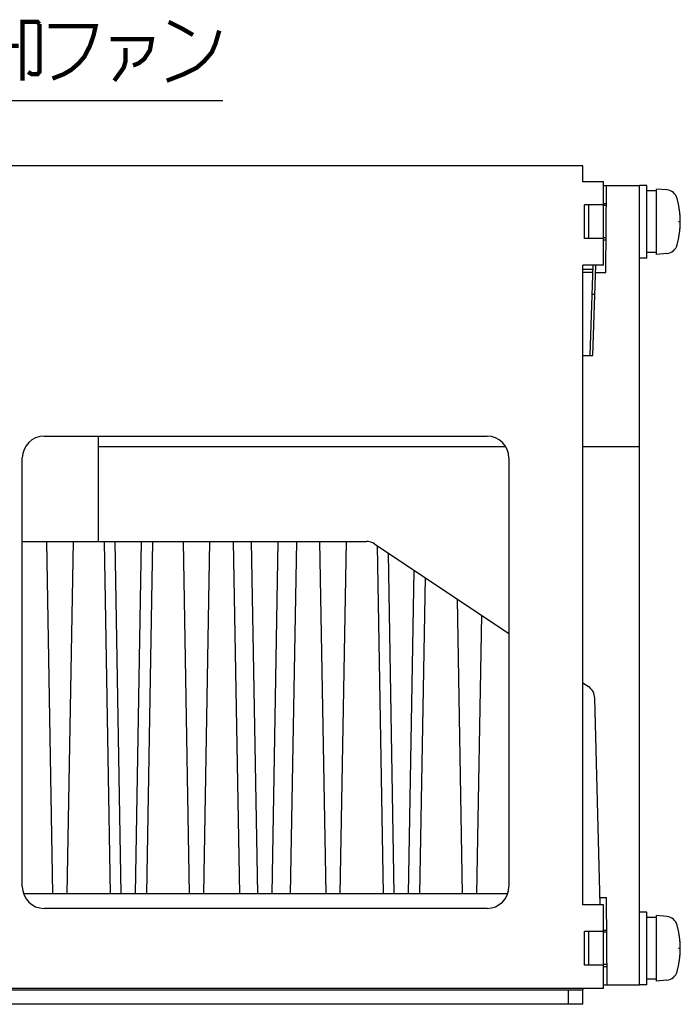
# Model space of a CAD drawing. Extents: x 97 to 1223, y 94 to 848.
# Tile 38 of 38: x 1085 to 1176, y 712 to 848. Entities that reach past the tile are written whole.
import ezdxf

# ---------------------------------------------------------------- set-up
doc = ezdxf.new("R2010")
doc.units = 0
doc.header["$LTSCALE"] = 69.3
doc.linetypes.add('HIDDEN', pattern=[0.2, 0.1, -0.1])
for name, color, linetype in [('ALL_AXIS', 7, 'CONTINUOUS'), ('ALL_CURVE', 7, 'CONTINUOUS'), ('ALL_FEATURES', 7, 'CONTINUOUS'), ('ALL_NOTE', 7, 'CONTINUOUS'), ('DEFAULT_2', 8, 'HIDDEN')]:
    doc.layers.add(name, color=color, linetype=linetype)

msp = doc.modelspace()

# ---------------------------------------------------------------- linework, layer by layer
at = {"layer": 'ALL_AXIS', "color": 7, "linetype": 'CONTINUOUS'}
for p, q in [((1171, 825), (1170, 825)), ((1171, 815), (1171, 825)), ((1172.3, 824.25), (1171, 824.25)), ((1173.761, 824.372), (1172.3, 824.5)), ((1172.3, 815.5), (1172.3, 824.5)), ((1165.412, 822.24), (1165, 822.24)), ((1165.373, 817.76), (1165, 817.76)), ((1172.3, 815.75), (1171, 815.75)), ((1171, 815), (1170, 815)), ((1173.761, 815.628), (1172.3, 815.5)), ((1171, 725), (1170, 725)), ((1171, 715), (1171, 725)), ((1172.3, 724.25), (1171, 724.25)), ((1173.761, 724.372), (1172.3, 724.5)), ((1172.3, 715.5), (1172.3, 724.5)), ((1165.46, 722.24), (1165, 722.24)), ((1165.5, 717.76), (1165, 717.76)), ((1172.3, 715.75), (1171, 715.75)), ((1173.761, 715.628), (1172.3, 715.5)), ((1171, 715), (1170, 715))]:
    msp.add_line(p, q, dxfattribs=at)
for centre, radius, start, end in [((1173.622, 822.778), 1.6, 15.49397, 85), ((1163.6, 820), 12, 344.50603, 15.49397), ((1173.622, 817.222), 1.6, 275, 344.50603), ((1173.622, 722.778), 1.6, 15.49397, 85), ((1163.6, 720), 12, 344.50603, 15.49397), ((1173.622, 717.222), 1.6, 275, 344.50603)]:
    msp.add_arc(centre, radius, start, end, dxfattribs=at)
at = {"layer": 'ALL_CURVE', "color": 40, "linetype": 'CONTINUOUS'}
for p, q in [((1175.6, 820), (1175.347, 820)), ((1175.6, 720), (1175.347, 720))]:
    msp.add_line(p, q, dxfattribs=at)
for centre in [(1163.6, 820), (1163.6, 720)]:
    msp.add_arc(centre, 12, 348.21928, 11.78072, dxfattribs=at)
at = {"layer": 'ALL_FEATURES', "color": 7, "linetype": 'CONTINUOUS'}
for p, q in [((1162.2, 827.7), (985.3, 827.7)), ((1162.2, 825.5), (1162.2, 827.7)), ((1165, 825.5), (1162.2, 825.5)), ((1165, 814), (1165, 825.5)), ((1165, 825), (1170, 825)), ((1165.332, 813), (1165.436, 825)), ((1170, 715), (1170, 825)), ((1165, 822.3), (1162.4, 822.3)), ((1162.4, 817.7), (1162.4, 822.3)), ((1165, 817.7), (1162.4, 817.7)), ((1165, 814), (1162.2, 814)), ((1162.2, 726), (1162.2, 814)), ((1163.596, 813.419), (1162.2, 813.419)), ((1163.581, 813), (1162.2, 813)), ((1163.183, 801.6), (1163.616, 814)), ((1163.545, 801.6), (1163.978, 814)), ((1163.943, 813), (1165.332, 813)), ((1163.838, 810), (1163.476, 810)), ((1162.2, 801.6), (1163.545, 801.6)), ((1088, 790.5), (1149, 790.5)), ((1095.5, 776), (1095.5, 790.5)), ((1151.584, 789), (1095.5, 789)), ((1170, 789), (1162.2, 789)), ((1085, 728.5), (1085, 787.5)), ((1152, 787.5), (1152, 728.5)), ((1085, 776), (1132.394, 776)), ((1089.221, 727.5), (1088.375, 776)), ((1091.179, 727.5), (1092.025, 776)), ((1096.253, 776), (1097.1, 727.5)), ((1098.621, 727.5), (1097.775, 776)), ((1100.579, 727.5), (1101.425, 776)), ((1102.947, 776), (1102.1, 727.5)), ((1108.021, 727.5), (1107.175, 776)), ((1109.979, 727.5), (1110.825, 776)), ((1114.053, 776), (1114.9, 727.5)), ((1117.421, 727.5), (1116.575, 776)), ((1119.379, 727.5), (1120.225, 776)), ((1122.747, 776), (1121.9, 727.5)), ((1126.821, 727.5), (1125.975, 776)), ((1128.779, 727.5), (1129.625, 776)), ((1133.504, 775.664), (1152, 763.333)), ((1133.863, 775.424), (1134.7, 727.5)), ((1136.221, 727.5), (1135.403, 774.398)), ((1138.179, 727.5), (1138.956, 772.029)), ((1140.46, 771.027), (1139.7, 727.5)), ((1145.621, 727.5), (1144.913, 768.058)), ((1147.579, 727.5), (1148.248, 765.835)), ((1162.2, 756.533), (1162.937, 756.042)), ((1164.571, 726), (1163.827, 754.43)), ((1151.817, 727.5), (1085.183, 727.5)), ((1164.545, 727), (1165.419, 727)), ((1165.524, 715), (1165.419, 727)), ((1149, 725.5), (1088, 725.5)), ((1165, 726), (1162.2, 726)), ((1165, 714.5), (1165, 726)), ((1165, 722.3), (1162.4, 722.3)), ((1162.4, 717.7), (1162.4, 722.3)), ((1165, 717.7), (1162.4, 717.7)), ((1019.8, 714.5), (1165, 714.5)), ((1160.2, 712.3), (1160.2, 714.3)), ((1162.2, 712.3), (1162.2, 714.3)), ((1165, 715), (1170, 715)), ((1162.2, 712.3), (985.3, 712.3))]:
    msp.add_line(p, q, dxfattribs=at)
at = {"layer": 'ALL_FEATURES', "color": 3, "linetype": 'CONTINUOUS'}
for p, q in [((1163, 817.7), (1163, 822.3)), ((1163, 717.7), (1163, 722.3)), ((985.3, 714.3), (1162.2, 714.3)), ((1162.2, 714.5), (1162.2, 714.3))]:
    msp.add_line(p, q, dxfattribs=at)
at = {"layer": 'ALL_FEATURES', "color": 7, "linetype": 'CONTINUOUS'}
for centre, radius, start, end in [((1088, 787.5), 3, 90, 180), ((1149, 787.5), 3, 0, 90), ((1132.394, 774), 2, 56.30993, 90), ((1161.827, 754.378), 2, 1.5, 56.30993), ((1088, 728.5), 3, 180, 270), ((1149, 728.5), 3, 270, 360)]:
    msp.add_arc(centre, radius, start, end, dxfattribs=at)
at = {"layer": 'ALL_NOTE', "color": 2, "linetype": 'CONTINUOUS'}
msp.add_line((1071.35, 836.7), (1112.63, 836.7), dxfattribs=at)
at = {"layer": 'ALL_NOTE', "color": 2, "linetype": 'CONTINUOUS', "const_width": 0.6}
for points in [[(1085.024, 839.4), (1085.024, 847.5), (1087.088, 847.5), (1087.346, 847.2)], [(1087.346, 847.2), (1087.346, 840.6), (1087.088, 840.3), (1086.314, 840.3), (1085.798, 840.6)], [(1088.636, 846.9), (1095.086, 846.9), (1094.828, 845.7), (1094.312, 844.2), (1093.538, 842.7), (1092.764, 841.8), (1091.732, 840.9), (1090.7, 840.3), (1089.152, 839.7)], [(1105.148, 847.5), (1106.954, 846.6), (1108.502, 845.7)], [(1104.89, 839.4), (1107.212, 840.3), (1109.018, 841.2), (1110.05, 842.1), (1111.082, 843.3), (1111.598, 844.5), (1112.114, 846.3)], [(1079.864, 844.2), (1084.508, 844.2)], [(1097.15, 845.1), (1102.826, 845.1), (1102.568, 843.6), (1101.794, 842.4), (1101.02, 841.8), (1100.246, 841.5)], [(1099.214, 843.9), (1099.214, 842.1), (1098.956, 841.2), (1097.666, 839.4)]]:
    msp.add_lwpolyline(points, dxfattribs=at)
at = {"layer": 'DEFAULT_2', "color": 8, "linetype": 'HIDDEN'}
for p, q in [((1165, 822.5), (1165.415, 822.5)), ((1165, 817.5), (1165.371, 817.5)), ((1165, 722.5), (1165.458, 722.5)), ((1165, 717.5), (1165.502, 717.5))]:
    msp.add_line(p, q, dxfattribs=at)

doc.saveas('drawing.dxf')
